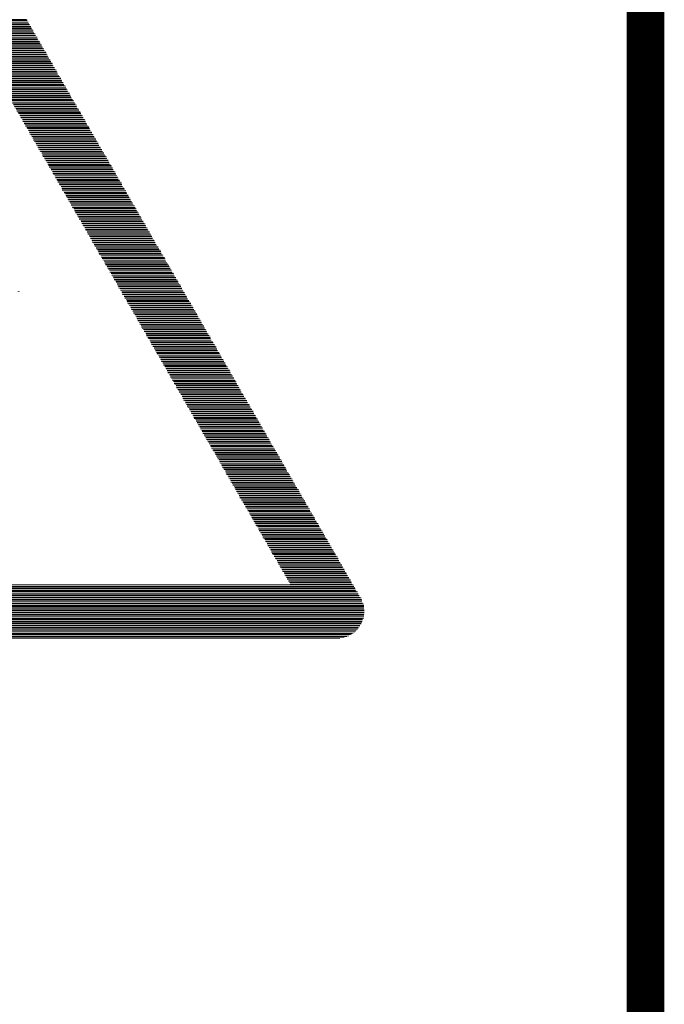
# Model space of a CAD drawing. Extents: x -1.3 to 24.2, y -3.9 to 53.4.
# Tile 32 of 34: x 21.6 to 24.2, y 28.8 to 32.8. Entities that reach past the tile are written whole.
import ezdxf

# ---------------------------------------------------------------- set-up
doc = ezdxf.new("R2010")
doc.units = 0
doc.layers.add('HALL_CURRENT_23_CLICK_V101_GKO', color=5, linetype='CONTINUOUS')
doc.layers.add('HALL_CURRENT_23_CLICK_V101_GTO', color=14, linetype='CONTINUOUS')

msp = doc.modelspace()

# ---------------------------------------------------------------- linework, layer by layer
at = {"layer": 'HALL_CURRENT_23_CLICK_V101_GKO', "const_width": 0.1524}
msp.add_lwpolyline([(24.13, -1.27), (24.13, 51.054)], dxfattribs=at)
at = {"layer": 'HALL_CURRENT_23_CLICK_V101_GTO', "const_width": 0.00254}
for points in [[(21.35886, 32.77362), (21.61286, 32.77362)], [(21.35886, 32.77108), (21.6154, 32.77108)], [(21.3614, 32.76854), (21.6154, 32.76854)], [(21.36648, 32.76346), (21.62048, 32.76346)], [(21.36648, 32.76092), (21.62048, 32.76092)], [(21.36902, 32.75584), (21.62302, 32.75584)], [(21.36902, 32.7533), (21.62556, 32.7533)], [(21.3741, 32.75076), (21.62556, 32.75076)], [(21.3741, 32.74568), (21.63064, 32.74568)], [(21.37664, 32.74314), (21.63064, 32.74314)], [(21.37664, 32.73806), (21.63318, 32.73806)], [(21.37918, 32.73552), (21.63318, 32.73552)], [(21.38426, 32.73298), (21.63826, 32.73298)], [(21.38426, 32.7279), (21.6408, 32.7279)], [(21.3868, 32.72536), (21.6408, 32.72536)], [(21.3868, 32.72028), (21.64334, 32.72028)], [(21.39188, 32.71774), (21.64334, 32.71774)], [(21.39442, 32.7152), (21.64842, 32.7152)], [(21.39442, 32.71012), (21.64842, 32.71012)], [(21.39696, 32.70758), (21.65096, 32.70758)], [(21.39696, 32.7025), (21.65604, 32.7025)], [(21.40204, 32.69996), (21.65604, 32.69996)], [(21.40458, 32.69488), (21.65858, 32.69488)], [(21.40458, 32.69234), (21.65858, 32.69234)], [(21.40966, 32.6898), (21.66112, 32.6898)], [(21.40966, 32.68472), (21.6662, 32.68472)], [(21.4122, 32.68218), (21.6662, 32.68218)], [(21.4122, 32.6771), (21.66874, 32.6771)], [(21.41474, 32.67456), (21.66874, 32.67456)], [(21.41982, 32.67202), (21.67382, 32.67202)], [(21.41982, 32.66694), (21.67382, 32.66694)], [(21.42236, 32.6644), (21.67636, 32.6644)], [(21.42236, 32.65932), (21.6789, 32.65932)], [(21.42744, 32.65678), (21.6789, 32.65678)], [(21.42744, 32.65424), (21.68398, 32.65424)], [(21.42998, 32.64916), (21.68398, 32.64916)], [(21.43252, 32.64662), (21.68652, 32.64662)], [(21.43252, 32.64154), (21.6916, 32.64154)], [(21.4376, 32.639), (21.6916, 32.639)], [(21.4376, 32.63646), (21.69414, 32.63646)], [(21.44014, 32.63138), (21.69414, 32.63138)], [(21.44014, 32.62884), (21.69922, 32.62884)], [(21.44522, 32.62376), (21.69922, 32.62376)], [(21.44776, 32.62122), (21.70176, 32.62122)], [(21.44776, 32.61868), (21.7043, 32.61868)], [(21.4503, 32.6136), (21.7043, 32.6136)], [(21.4503, 32.61106), (21.70938, 32.61106)], [(21.45538, 32.60598), (21.70938, 32.60598)], [(21.45792, 32.60344), (21.71192, 32.60344)], [(21.45792, 32.6009), (21.71192, 32.6009)], [(21.463, 32.59582), (21.717, 32.59582)], [(21.463, 32.59328), (21.71954, 32.59328)], [(21.46554, 32.5882), (21.71954, 32.5882)], [(21.46554, 32.58566), (21.72208, 32.58566)], [(21.47062, 32.58058), (21.72208, 32.58058)], [(21.47062, 32.57804), (21.72716, 32.57804)], [(21.47316, 32.5755), (21.72716, 32.5755)], [(21.4757, 32.57042), (21.7297, 32.57042)], [(21.4757, 32.56788), (21.73478, 32.56788)], [(21.48078, 32.5628), (21.73478, 32.5628)], [(21.48078, 32.56026), (21.73732, 32.56026)], [(21.48332, 32.55772), (21.73732, 32.55772)], [(21.4884, 32.55264), (21.73986, 32.55264)], [(21.4884, 32.5501), (21.73986, 32.5501)], [(21.49094, 32.54502), (21.74494, 32.54502)], [(21.49094, 32.54248), (21.74748, 32.54248)], [(21.49348, 32.53994), (21.74748, 32.53994)], [(21.49856, 32.53486), (21.75256, 32.53486)], [(21.49856, 32.53232), (21.75256, 32.53232)], [(21.5011, 32.52724), (21.7551, 32.52724)], [(21.5011, 32.5247), (21.75764, 32.5247)], [(21.50618, 32.52216), (21.75764, 32.52216)], [(21.50618, 32.51708), (21.76272, 32.51708)], [(21.50872, 32.51454), (21.76272, 32.51454)], [(21.51126, 32.50946), (21.76526, 32.50946)], [(21.51126, 32.50692), (21.76526, 32.50692)], [(21.51634, 32.50438), (21.77034, 32.50438)], [(21.51634, 32.4993), (21.77288, 32.4993)], [(21.51888, 32.49676), (21.77288, 32.49676)], [(21.51888, 32.49168), (21.77542, 32.49168)], [(21.52396, 32.48914), (21.77542, 32.48914)], [(21.5265, 32.4866), (21.7805, 32.4866)], [(21.5265, 32.48152), (21.7805, 32.48152)], [(21.52904, 32.47898), (21.78304, 32.47898)], [(21.52904, 32.4739), (21.78812, 32.4739)], [(21.53412, 32.47136), (21.78812, 32.47136)], [(21.53412, 32.46628), (21.79066, 32.46628)], [(21.53666, 32.46374), (21.79066, 32.46374)], [(21.54174, 32.4612), (21.7932, 32.4612)], [(21.54174, 32.45612), (21.7932, 32.45612)], [(21.54428, 32.45358), (21.79828, 32.45358)], [(21.54428, 32.4485), (21.80082, 32.4485)], [(21.54682, 32.44596), (21.80082, 32.44596)], [(21.5519, 32.44342), (21.8059, 32.44342)], [(21.5519, 32.43834), (21.8059, 32.43834)], [(21.55444, 32.4358), (21.80844, 32.4358)], [(21.55444, 32.43072), (21.81098, 32.43072)], [(21.55952, 32.42818), (21.81098, 32.42818)], [(21.55952, 32.42564), (21.81606, 32.42564)], [(21.56206, 32.42056), (21.81606, 32.42056)], [(21.5646, 32.41802), (21.8186, 32.41802)], [(21.5646, 32.41294), (21.8186, 32.41294)], [(21.56968, 32.4104), (21.82368, 32.4104)], [(21.56968, 32.40786), (21.82622, 32.40786)], [(21.57222, 32.40278), (21.82622, 32.40278)], [(21.57222, 32.40024), (21.8313, 32.40024)], [(21.5773, 32.39516), (21.8313, 32.39516)], [(21.57984, 32.39262), (21.83384, 32.39262)], [(21.57984, 32.39008), (21.83384, 32.39008)], [(21.58492, 32.385), (21.83638, 32.385)], [(21.58492, 32.38246), (21.84146, 32.38246)], [(21.58746, 32.37738), (21.84146, 32.37738)], [(21.58746, 32.37484), (21.844, 32.37484)], [(21.59, 32.3723), (21.844, 32.3723)], [(21.59508, 32.36722), (21.84908, 32.36722)], [(21.59508, 32.36468), (21.85162, 32.36468)], [(21.59762, 32.3596), (21.85162, 32.3596)], [(21.59762, 32.35706), (21.85416, 32.35706)], [(21.6027, 32.35198), (21.85416, 32.35198)], [(21.6027, 32.34944), (21.85924, 32.34944)], [(21.60524, 32.3469), (21.85924, 32.3469)], [(21.60778, 32.34182), (21.86178, 32.34182)], [(21.60778, 32.33928), (21.86686, 32.33928)], [(21.61286, 32.3342), (21.86686, 32.3342)], [(21.61286, 32.33166), (21.8694, 32.33166)], [(21.6154, 32.32912), (21.8694, 32.32912)], [(21.62048, 32.32404), (21.87194, 32.32404)], [(21.62048, 32.3215), (21.87194, 32.3215)], [(21.62302, 32.31642), (21.87702, 32.31642)], [(21.62302, 32.31388), (21.87956, 32.31388)], [(21.62556, 32.31134), (21.87956, 32.31134)], [(21.62556, 32.30626), (21.88464, 32.30626)], [(21.63064, 32.30372), (21.88464, 32.30372)], [(21.63318, 32.29864), (21.88718, 32.29864)], [(21.63318, 32.2961), (21.88972, 32.2961)], [(21.63826, 32.29356), (21.88972, 32.29356)], [(21.63826, 32.28848), (21.8948, 32.28848)], [(21.6408, 32.28594), (21.8948, 32.28594)], [(21.6408, 32.28086), (21.89734, 32.28086)], [(21.64334, 32.27832), (21.89734, 32.27832)], [(21.64842, 32.27578), (21.90242, 32.27578)], [(21.64842, 32.2707), (21.90496, 32.2707)], [(21.65096, 32.26816), (21.90496, 32.26816)], [(21.65096, 32.26308), (21.9075, 32.26308)], [(21.65604, 32.26054), (21.9075, 32.26054)], [(21.65604, 32.258), (21.91258, 32.258)], [(21.65858, 32.25292), (21.91258, 32.25292)], [(21.66112, 32.25038), (21.91512, 32.25038)], [(21.66112, 32.2453), (21.9202, 32.2453)], [(21.6662, 32.24276), (21.9202, 32.24276)], [(21.6662, 32.23768), (21.92274, 32.23768)], [(21.66874, 32.23514), (21.92274, 32.23514)], [(21.67382, 32.2326), (21.92782, 32.2326)], [(21.67382, 32.22752), (21.92782, 32.22752)], [(21.67636, 32.22498), (21.93036, 32.22498)], [(21.67636, 32.2199), (21.9329, 32.2199)], [(21.6789, 32.21736), (21.9329, 32.21736)], [(21.6789, 32.21482), (21.93798, 32.21482)], [(21.68398, 32.20974), (21.93798, 32.20974)], [(21.68652, 32.2072), (21.94052, 32.2072)], [(21.68652, 32.20212), (21.9456, 32.20212)], [(21.6916, 32.19958), (21.9456, 32.19958)], [(21.6916, 32.19704), (21.94814, 32.19704)], [(21.69414, 32.19196), (21.94814, 32.19196)], [(21.69922, 32.18942), (21.95068, 32.18942)], [(21.69922, 32.18434), (21.95068, 32.18434)], [(21.70176, 32.1818), (21.95576, 32.1818)], [(21.70176, 32.17926), (21.9583, 32.17926)], [(21.7043, 32.17418), (21.9583, 32.17418)], [(21.7043, 32.17164), (21.96338, 32.17164)], [(21.70938, 32.16656), (21.96338, 32.16656)], [(21.71192, 32.16402), (21.96592, 32.16402)], [(21.71192, 32.16148), (21.96592, 32.16148)], [(21.717, 32.1564), (21.96846, 32.1564)], [(21.717, 32.15386), (21.97354, 32.15386)], [(21.71954, 32.14878), (21.97354, 32.14878)], [(21.71954, 32.14624), (21.97608, 32.14624)], [(21.72208, 32.1437), (21.97608, 32.1437)], [(21.72716, 32.13862), (21.98116, 32.13862)], [(21.72716, 32.13608), (21.9837, 32.13608)], [(21.7297, 32.131), (21.9837, 32.131)], [(21.7297, 32.12846), (21.98624, 32.12846)], [(21.73478, 32.12338), (21.98624, 32.12338)], [(21.73478, 32.12084), (21.99132, 32.12084)], [(21.73732, 32.1183), (21.99132, 32.1183)], [(21.73986, 32.11322), (21.99386, 32.11322)], [(21.73986, 32.11068), (21.99894, 32.11068)], [(21.74494, 32.1056), (21.99894, 32.1056)], [(21.74494, 32.10306), (22.00148, 32.10306)], [(21.74748, 32.10052), (22.00148, 32.10052)], [(21.75256, 32.09544), (22.00402, 32.09544)], [(21.75256, 32.0929), (22.00402, 32.0929)], [(21.7551, 32.08782), (22.0091, 32.08782)], [(21.7551, 32.08528), (22.01164, 32.08528)], [(21.75764, 32.08274), (22.01164, 32.08274)], [(21.75764, 32.07766), (22.01672, 32.07766)], [(21.76272, 32.07512), (22.01672, 32.07512)], [(21.76526, 32.07004), (22.01926, 32.07004)], [(21.76526, 32.0675), (22.01926, 32.0675)], [(21.77034, 32.06496), (22.0218, 32.06496)], [(21.77034, 32.05988), (22.02688, 32.05988)], [(21.77288, 32.05734), (22.02688, 32.05734)], [(21.77288, 32.05226), (22.02942, 32.05226)], [(21.77542, 32.04972), (22.02942, 32.04972)], [(21.7805, 32.04718), (22.0345, 32.04718)], [(21.7805, 32.0421), (22.0345, 32.0421)], [(21.78304, 32.03956), (22.03704, 32.03956)], [(21.78304, 32.03448), (22.03958, 32.03448)], [(21.78812, 32.03194), (22.03958, 32.03194)], [(21.78812, 32.0294), (22.04466, 32.0294)], [(21.79066, 32.02432), (22.04466, 32.02432)], [(21.7932, 32.02178), (22.0472, 32.02178)], [(21.7932, 32.0167), (22.05228, 32.0167)], [(21.79828, 32.01416), (22.05228, 32.01416)], [(21.79828, 32.00908), (22.05482, 32.00908)], [(21.80082, 32.00654), (22.05482, 32.00654)], [(21.8059, 32.004), (22.0599, 32.004)], [(21.8059, 31.99892), (22.0599, 31.99892)], [(21.80844, 31.99638), (22.06244, 31.99638)], [(21.80844, 31.9913), (22.06498, 31.9913)], [(21.81098, 31.98876), (22.06498, 31.98876)], [(21.81098, 31.98622), (22.07006, 31.98622)], [(21.81606, 31.98114), (22.07006, 31.98114)], [(21.8186, 31.9786), (22.0726, 31.9786)], [(21.8186, 31.97352), (22.0726, 31.97352)], [(21.82368, 31.97098), (22.07768, 31.97098)], [(21.82368, 31.96844), (22.08022, 31.96844)], [(21.82622, 31.96336), (22.08022, 31.96336)], [(21.82622, 31.96082), (22.08276, 31.96082)], [(21.8313, 31.95574), (22.08276, 31.95574)], [(21.83384, 31.9532), (22.08784, 31.9532)], [(21.83384, 31.95066), (22.08784, 31.95066)], [(21.83638, 31.94558), (22.09038, 31.94558)], [(21.83638, 31.94304), (22.09546, 31.94304)], [(21.84146, 31.93796), (22.09546, 31.93796)], [(21.84146, 31.93542), (22.098, 31.93542)], [(21.844, 31.93288), (22.098, 31.93288)], [(21.84908, 31.9278), (22.10054, 31.9278)], [(21.84908, 31.92526), (22.10562, 31.92526)], [(21.85162, 31.92018), (22.10562, 31.92018)], [(21.85162, 31.91764), (22.10816, 31.91764)], [(21.85416, 31.9151), (22.10816, 31.9151)], [(21.85924, 31.91002), (22.11324, 31.91002)], [(21.85924, 31.90748), (22.11324, 31.90748)], [(21.86178, 31.9024), (22.11578, 31.9024)], [(21.86178, 31.89986), (22.11832, 31.89986)], [(21.86686, 31.89478), (22.11832, 31.89478)], [(21.86686, 31.89224), (22.1234, 31.89224)], [(21.8694, 31.8897), (22.1234, 31.8897)], [(21.87194, 31.88462), (22.12594, 31.88462)], [(21.87194, 31.88208), (22.12594, 31.88208)], [(21.87702, 31.877), (22.13102, 31.877)], [(21.87702, 31.87446), (22.13356, 31.87446)], [(21.87956, 31.87192), (22.13356, 31.87192)], [(21.87956, 31.86684), (22.1361, 31.86684)], [(21.88464, 31.8643), (22.1361, 31.8643)], [(21.88718, 31.85922), (22.14118, 31.85922)], [(21.88718, 31.85668), (22.14118, 31.85668)], [(21.88972, 31.85414), (22.14372, 31.85414)], [(21.88972, 31.84906), (22.1488, 31.84906)], [(21.8948, 31.84652), (22.1488, 31.84652)], [(21.8948, 31.84144), (22.15134, 31.84144)], [(21.89734, 31.8389), (22.15134, 31.8389)], [(21.90242, 31.83636), (22.15642, 31.83636)], [(21.90242, 31.83128), (22.15896, 31.83128)], [(21.90496, 31.82874), (22.15896, 31.82874)], [(21.90496, 31.82366), (22.1615, 31.82366)], [(21.9075, 31.82112), (22.1615, 31.82112)], [(21.9075, 31.81858), (22.16658, 31.81858)], [(21.91258, 31.8135), (22.16658, 31.8135)], [(21.91512, 31.81096), (22.16912, 31.81096)], [(21.91512, 31.80588), (22.1742, 31.80588)], [(21.9202, 31.80334), (22.1742, 31.80334)], [(21.9202, 31.8008), (22.17674, 31.8008)], [(21.92274, 31.79572), (22.17674, 31.79572)], [(21.92782, 31.79318), (22.17928, 31.79318)], [(21.92782, 31.7881), (22.17928, 31.7881)], [(21.93036, 31.78556), (22.18436, 31.78556)], [(21.93036, 31.78048), (22.1869, 31.78048)], [(21.9329, 31.77794), (22.1869, 31.77794)], [(21.9329, 31.7754), (22.19198, 31.7754)], [(21.93798, 31.77032), (22.19198, 31.77032)], [(21.94052, 31.76778), (22.19452, 31.76778)], [(21.94052, 31.7627), (22.19706, 31.7627)], [(21.9456, 31.76016), (22.19706, 31.76016)], [(21.9456, 31.75762), (22.20214, 31.75762)], [(21.94814, 31.75254), (22.20214, 31.75254)], [(21.95068, 31.75), (22.20468, 31.75)], [(21.95068, 31.74492), (22.20468, 31.74492)], [(21.95576, 31.74238), (22.20976, 31.74238)], [(21.95576, 31.73984), (22.2123, 31.73984)], [(21.9583, 31.73476), (22.2123, 31.73476)], [(21.9583, 31.73222), (22.21484, 31.73222)], [(21.96338, 31.72714), (22.21484, 31.72714)], [(21.96592, 31.7246), (22.21992, 31.7246)], [(21.96592, 31.72206), (22.21992, 31.72206)], [(21.96846, 31.71698), (22.22246, 31.71698)], [(21.96846, 31.71444), (22.22754, 31.71444)], [(21.97354, 31.70936), (22.22754, 31.70936)], [(21.97608, 31.70682), (22.23008, 31.70682)], [(21.97608, 31.70428), (22.23008, 31.70428)], [(21.98116, 31.6992), (22.23262, 31.6992)], [(21.98116, 31.69666), (22.2377, 31.69666)], [(21.9837, 31.69158), (22.2377, 31.69158)], [(21.9837, 31.68904), (22.24024, 31.68904)], [(21.98624, 31.6865), (22.24024, 31.6865)], [(21.98624, 31.68142), (22.24532, 31.68142)], [(21.99132, 31.67888), (22.24532, 31.67888)], [(21.99386, 31.6738), (22.24786, 31.6738)], [(21.99386, 31.67126), (22.2504, 31.67126)], [(21.5773, 31.66618), (21.58492, 31.66618)], [(21.99894, 31.66618), (22.2504, 31.66618)], [(21.99894, 31.66364), (22.25548, 31.66364)], [(22.00148, 31.6611), (22.25548, 31.6611)], [(22.00148, 31.65602), (22.25802, 31.65602)], [(22.00402, 31.65348), (22.25802, 31.65348)], [(22.0091, 31.6484), (22.2631, 31.6484)], [(22.0091, 31.64586), (22.26564, 31.64586)], [(22.01164, 31.64332), (22.26564, 31.64332)], [(22.01164, 31.63824), (22.26818, 31.63824)], [(22.01672, 31.6357), (22.26818, 31.6357)], [(22.01926, 31.63062), (22.27326, 31.63062)], [(22.01926, 31.62808), (22.27326, 31.62808)], [(22.0218, 31.62554), (22.2758, 31.62554)], [(22.0218, 31.62046), (22.28088, 31.62046)], [(22.02688, 31.61792), (22.28088, 31.61792)], [(22.02688, 31.61284), (22.28342, 31.61284)], [(22.02942, 31.6103), (22.28342, 31.6103)], [(22.0345, 31.60776), (22.2885, 31.60776)], [(22.0345, 31.60268), (22.29104, 31.60268)], [(22.03704, 31.60014), (22.29104, 31.60014)], [(22.03704, 31.59506), (22.29358, 31.59506)], [(22.03958, 31.59252), (22.29358, 31.59252)], [(22.04466, 31.58998), (22.29866, 31.58998)], [(22.04466, 31.5849), (22.29866, 31.5849)], [(22.0472, 31.58236), (22.3012, 31.58236)], [(22.0472, 31.57728), (22.30628, 31.57728)], [(22.05228, 31.57474), (22.30628, 31.57474)], [(22.05228, 31.5722), (22.30882, 31.5722)], [(22.05482, 31.56712), (22.30882, 31.56712)], [(22.0599, 31.56458), (22.31136, 31.56458)], [(22.0599, 31.5595), (22.31136, 31.5595)], [(22.06244, 31.55696), (22.31644, 31.55696)], [(22.06244, 31.55188), (22.31898, 31.55188)], [(22.06498, 31.54934), (22.31898, 31.54934)], [(22.06498, 31.5468), (22.32406, 31.5468)], [(22.07006, 31.54172), (22.32406, 31.54172)], [(22.0726, 31.53918), (22.3266, 31.53918)], [(22.0726, 31.5341), (22.32914, 31.5341)], [(22.07768, 31.53156), (22.32914, 31.53156)], [(22.07768, 31.52902), (22.33422, 31.52902)], [(22.08022, 31.52394), (22.33422, 31.52394)], [(22.08022, 31.5214), (22.33676, 31.5214)], [(22.08276, 31.51632), (22.33676, 31.51632)], [(22.08784, 31.51378), (22.34184, 31.51378)], [(22.08784, 31.51124), (22.34438, 31.51124)], [(22.09038, 31.50616), (22.34438, 31.50616)], [(22.09038, 31.50362), (22.34692, 31.50362)], [(22.09546, 31.49854), (22.34692, 31.49854)], [(22.098, 31.496), (22.352, 31.496)], [(22.098, 31.49346), (22.352, 31.49346)], [(22.10054, 31.48838), (22.35454, 31.48838)], [(22.10054, 31.48584), (22.35962, 31.48584)], [(22.10562, 31.48076), (22.35962, 31.48076)], [(22.10562, 31.47822), (22.36216, 31.47822)], [(22.10816, 31.47568), (22.36216, 31.47568)], [(22.11324, 31.4706), (22.3647, 31.4706)], [(22.11324, 31.46806), (22.3647, 31.46806)], [(22.11578, 31.46298), (22.36978, 31.46298)], [(22.11578, 31.46044), (22.37232, 31.46044)], [(22.11832, 31.4579), (22.37232, 31.4579)], [(22.11832, 31.45282), (22.3774, 31.45282)], [(22.1234, 31.45028), (22.3774, 31.45028)], [(22.12594, 31.4452), (22.37994, 31.4452)], [(22.12594, 31.44266), (22.38502, 31.44266)], [(22.13102, 31.44012), (22.38502, 31.44012)], [(22.13102, 31.43504), (22.38756, 31.43504)], [(22.13356, 31.4325), (22.38756, 31.4325)], [(22.1361, 31.42742), (22.3901, 31.42742)], [(22.1361, 31.42488), (22.3901, 31.42488)], [(22.14118, 31.4198), (22.39518, 31.4198)], [(22.14118, 31.41726), (22.39772, 31.41726)], [(22.14372, 31.41472), (22.39772, 31.41472)], [(22.14372, 31.40964), (22.4028, 31.40964)], [(22.1488, 31.4071), (22.4028, 31.4071)], [(22.15134, 31.40202), (22.40534, 31.40202)], [(22.15134, 31.39948), (22.40534, 31.39948)], [(22.15642, 31.39694), (22.40788, 31.39694)], [(22.15642, 31.39186), (22.41296, 31.39186)], [(22.15896, 31.38932), (22.41296, 31.38932)], [(22.15896, 31.38424), (22.4155, 31.38424)], [(22.1615, 31.3817), (22.4155, 31.3817)], [(22.16658, 31.37916), (22.42058, 31.37916)], [(22.16658, 31.37408), (22.42058, 31.37408)], [(22.16912, 31.37154), (22.42312, 31.37154)], [(22.16912, 31.36646), (22.42566, 31.36646)], [(22.1742, 31.36392), (22.42566, 31.36392)], [(22.1742, 31.36138), (22.43074, 31.36138)], [(22.17674, 31.3563), (22.43074, 31.3563)], [(22.17928, 31.35376), (22.43328, 31.35376)], [(22.17928, 31.34868), (22.43836, 31.34868)], [(22.18436, 31.34614), (22.43836, 31.34614)], [(22.18436, 31.3436), (22.4409, 31.3436)], [(22.1869, 31.33852), (22.4409, 31.33852)], [(22.1869, 31.33598), (22.44344, 31.33598)], [(22.19198, 31.3309), (22.44344, 31.3309)], [(22.19452, 31.32836), (22.44852, 31.32836)], [(22.19452, 31.32582), (22.45106, 31.32582)], [(22.19706, 31.32074), (22.45106, 31.32074)], [(22.19706, 31.3182), (22.45614, 31.3182)], [(22.20214, 31.31312), (22.45614, 31.31312)], [(22.20468, 31.31058), (22.45868, 31.31058)], [(22.20468, 31.3055), (22.46122, 31.3055)], [(22.20976, 31.30296), (22.46122, 31.30296)], [(22.20976, 31.30042), (22.4663, 31.30042)], [(22.2123, 31.29534), (22.4663, 31.29534)], [(22.2123, 31.2928), (22.46884, 31.2928)], [(22.21484, 31.28772), (22.46884, 31.28772)], [(22.21992, 31.28518), (22.47392, 31.28518)], [(22.21992, 31.28264), (22.47392, 31.28264)], [(22.22246, 31.27756), (22.47646, 31.27756)], [(22.22246, 31.27502), (22.479, 31.27502)], [(22.22754, 31.26994), (22.479, 31.26994)], [(22.22754, 31.2674), (22.48408, 31.2674)], [(22.23008, 31.26486), (22.48408, 31.26486)], [(22.23262, 31.25978), (22.48662, 31.25978)], [(22.23262, 31.25724), (22.48662, 31.25724)], [(22.2377, 31.25216), (22.4917, 31.25216)], [(22.2377, 31.24962), (22.49424, 31.24962)], [(22.24024, 31.24708), (22.49424, 31.24708)], [(22.24532, 31.242), (22.49678, 31.242)], [(22.24532, 31.23946), (22.49678, 31.23946)], [(22.24786, 31.23438), (22.50186, 31.23438)], [(22.24786, 31.23184), (22.5044, 31.23184)], [(22.2504, 31.2293), (22.5044, 31.2293)], [(22.2504, 31.22422), (22.50948, 31.22422)], [(22.25548, 31.22168), (22.50948, 31.22168)], [(22.25802, 31.2166), (22.51202, 31.2166)], [(22.25802, 31.21406), (22.51202, 31.21406)], [(22.2631, 31.20898), (22.5171, 31.20898)], [(22.2631, 31.20644), (22.51964, 31.20644)], [(22.26564, 31.2039), (22.51964, 31.2039)], [(22.26564, 31.19882), (22.52218, 31.19882)], [(22.26818, 31.19628), (22.52218, 31.19628)], [(22.27326, 31.1912), (22.52726, 31.1912)], [(22.27326, 31.18866), (22.5298, 31.18866)], [(22.2758, 31.18612), (22.5298, 31.18612)], [(22.2758, 31.18104), (22.53488, 31.18104)], [(22.28088, 31.1785), (22.53488, 31.1785)], [(22.28088, 31.17342), (22.53742, 31.17342)], [(22.28342, 31.17088), (22.53742, 31.17088)], [(22.2885, 31.16834), (22.53996, 31.16834)], [(22.2885, 31.16326), (22.54504, 31.16326)], [(22.29104, 31.16072), (22.54504, 31.16072)], [(22.29104, 31.15564), (22.54758, 31.15564)], [(22.29358, 31.1531), (22.54758, 31.1531)], [(22.29358, 31.15056), (22.55266, 31.15056)], [(22.29866, 31.14548), (22.55266, 31.14548)], [(22.3012, 31.14294), (22.5552, 31.14294)], [(22.3012, 31.13786), (22.55774, 31.13786)], [(22.30628, 31.13532), (22.55774, 31.13532)], [(22.30628, 31.13278), (22.56282, 31.13278)], [(22.30882, 31.1277), (22.56282, 31.1277)], [(22.31136, 31.12516), (22.56536, 31.12516)], [(22.31136, 31.12008), (22.56536, 31.12008)], [(22.31644, 31.11754), (22.57044, 31.11754)], [(22.31644, 31.115), (22.57298, 31.115)], [(22.31898, 31.10992), (22.57298, 31.10992)], [(22.31898, 31.10738), (22.57552, 31.10738)], [(22.32406, 31.1023), (22.57552, 31.1023)], [(22.3266, 31.09976), (22.5806, 31.09976)], [(22.3266, 31.09722), (22.5806, 31.09722)], [(22.32914, 31.09214), (22.58314, 31.09214)], [(22.32914, 31.0896), (22.58822, 31.0896)], [(22.33422, 31.08452), (22.58822, 31.08452)], [(22.33422, 31.08198), (22.59076, 31.08198)], [(22.33676, 31.0769), (22.59076, 31.0769)], [(22.34184, 31.07436), (22.5933, 31.07436)], [(22.34184, 31.07182), (22.59838, 31.07182)], [(22.34438, 31.06674), (22.59838, 31.06674)], [(22.34438, 31.0642), (22.60092, 31.0642)], [(22.34692, 31.05912), (22.60092, 31.05912)], [(22.352, 31.05658), (22.606, 31.05658)], [(22.352, 31.05404), (22.606, 31.05404)], [(22.35454, 31.04896), (22.60854, 31.04896)], [(22.35454, 31.04642), (22.61108, 31.04642)], [(22.35962, 31.04134), (22.61108, 31.04134)], [(22.35962, 31.0388), (22.61616, 31.0388)], [(22.36216, 31.03626), (22.61616, 31.03626)], [(22.3647, 31.03118), (22.6187, 31.03118)], [(22.3647, 31.02864), (22.62378, 31.02864)], [(22.36978, 31.02356), (22.62378, 31.02356)], [(22.36978, 31.02102), (22.62632, 31.02102)], [(22.37232, 31.01848), (22.62632, 31.01848)], [(22.3774, 31.0134), (22.6314, 31.0134)], [(22.3774, 31.01086), (22.6314, 31.01086)], [(22.37994, 31.00578), (22.63394, 31.00578)], [(22.37994, 31.00324), (22.63648, 31.00324)], [(22.38502, 31.0007), (22.63648, 31.0007)], [(22.38502, 30.99562), (22.64156, 30.99562)], [(22.38756, 30.99308), (22.64156, 30.99308)], [(22.3901, 30.988), (22.6441, 30.988)], [(22.3901, 30.98546), (22.6441, 30.98546)], [(22.39518, 30.98292), (22.64918, 30.98292)], [(22.39518, 30.97784), (22.65172, 30.97784)], [(22.39772, 30.9753), (22.65172, 30.9753)], [(22.39772, 30.97022), (22.65426, 30.97022)], [(22.4028, 30.96768), (22.65426, 30.96768)], [(22.40534, 30.9626), (22.65934, 30.9626)], [(22.40534, 30.96006), (22.65934, 30.96006)], [(22.40788, 30.95752), (22.66188, 30.95752)], [(22.40788, 30.95244), (22.66696, 30.95244)], [(22.41296, 30.9499), (22.66696, 30.9499)], [(22.41296, 30.94482), (22.6695, 30.94482)], [(22.4155, 30.94228), (22.6695, 30.94228)], [(22.42058, 30.93974), (22.67204, 30.93974)], [(22.42058, 30.93466), (22.67204, 30.93466)], [(22.42312, 30.93212), (22.67712, 30.93212)], [(22.42312, 30.92704), (22.67966, 30.92704)], [(22.42566, 30.9245), (22.67966, 30.9245)], [(22.42566, 30.92196), (22.68474, 30.92196)], [(22.43074, 30.91688), (22.68474, 30.91688)], [(22.43328, 30.91434), (22.68728, 30.91434)], [(22.43328, 30.90926), (22.68982, 30.90926)], [(22.43836, 30.90672), (22.68982, 30.90672)], [(22.43836, 30.90418), (22.6949, 30.90418)], [(22.4409, 30.8991), (22.6949, 30.8991)], [(22.44344, 30.89656), (22.69744, 30.89656)], [(22.44344, 30.89148), (22.69744, 30.89148)], [(22.44852, 30.88894), (22.70252, 30.88894)], [(22.44852, 30.8864), (22.70506, 30.8864)], [(22.45106, 30.88132), (22.70506, 30.88132)], [(22.45106, 30.87878), (22.7076, 30.87878)], [(22.45614, 30.8737), (22.7076, 30.8737)], [(22.45868, 30.87116), (22.71268, 30.87116)], [(22.45868, 30.86862), (22.71268, 30.86862)], [(22.46122, 30.86354), (22.71522, 30.86354)], [(22.46122, 30.861), (22.7203, 30.861)], [(22.4663, 30.85592), (22.7203, 30.85592)], [(22.4663, 30.85338), (22.72284, 30.85338)], [(22.46884, 30.8483), (22.72284, 30.8483)], [(22.47392, 30.84576), (22.72538, 30.84576)], [(22.47392, 30.84322), (22.73046, 30.84322)], [(22.47646, 30.83814), (22.73046, 30.83814)], [(22.47646, 30.8356), (22.733, 30.8356)], [(22.479, 30.83052), (22.733, 30.83052)], [(22.479, 30.82798), (22.73808, 30.82798)], [(22.48408, 30.82544), (22.73808, 30.82544)], [(22.48662, 30.82036), (22.74062, 30.82036)], [(22.48662, 30.81782), (22.7457, 30.81782)], [(22.4917, 30.81274), (22.7457, 30.81274)], [(22.4917, 30.8102), (22.74824, 30.8102)], [(22.49424, 30.80766), (22.74824, 30.80766)], [(22.49678, 30.80258), (22.75078, 30.80258)], [(22.49678, 30.80004), (22.75078, 30.80004)], [(22.50186, 30.79496), (22.75586, 30.79496)], [(22.50186, 30.79242), (22.7584, 30.79242)], [(22.5044, 30.78988), (22.7584, 30.78988)], [(22.5044, 30.7848), (22.76348, 30.7848)], [(22.50948, 30.78226), (22.76348, 30.78226)], [(22.51202, 30.77718), (22.76602, 30.77718)], [(22.51202, 30.77464), (22.76602, 30.77464)], [(22.5171, 30.7721), (22.76856, 30.7721)], [(22.5171, 30.76702), (22.77364, 30.76702)], [(22.51964, 30.76448), (22.77364, 30.76448)], [(22.51964, 30.7594), (22.77618, 30.7594)], [(22.52218, 30.75686), (22.77618, 30.75686)], [(22.52726, 30.75432), (22.78126, 30.75432)], [(22.52726, 30.74924), (22.7838, 30.74924)], [(22.5298, 30.7467), (22.7838, 30.7467)], [(22.5298, 30.74162), (22.78634, 30.74162)], [(22.53488, 30.73908), (22.78634, 30.73908)], [(22.53488, 30.734), (22.79142, 30.734)], [(22.53742, 30.73146), (22.79142, 30.73146)], [(22.53996, 30.72892), (22.79396, 30.72892)], [(22.53996, 30.72384), (22.79904, 30.72384)], [(22.54504, 30.7213), (22.79904, 30.7213)], [(22.54504, 30.71622), (22.80158, 30.71622)], [(22.54758, 30.71368), (22.80158, 30.71368)], [(22.55266, 30.71114), (22.80412, 30.71114)], [(22.55266, 30.70606), (22.80412, 30.70606)], [(22.5552, 30.70352), (22.8092, 30.70352)], [(22.5552, 30.69844), (22.81174, 30.69844)], [(22.55774, 30.6959), (22.81174, 30.6959)], [(22.55774, 30.69336), (22.81682, 30.69336)], [(22.56282, 30.68828), (22.81682, 30.68828)], [(22.56536, 30.68574), (22.81936, 30.68574)], [(22.56536, 30.68066), (22.8219, 30.68066)], [(22.57044, 30.67812), (22.8219, 30.67812)], [(22.57044, 30.67558), (22.82698, 30.67558)], [(22.57298, 30.6705), (22.82698, 30.6705)], [(22.57298, 30.66796), (22.82952, 30.66796)], [(22.57552, 30.66288), (22.82952, 30.66288)], [(22.5806, 30.66034), (22.8346, 30.66034)], [(22.5806, 30.6578), (22.83714, 30.6578)], [(22.58314, 30.65272), (22.83714, 30.65272)], [(22.58314, 30.65018), (22.83968, 30.65018)], [(22.58822, 30.6451), (22.83968, 30.6451)], [(22.59076, 30.64256), (22.84476, 30.64256)], [(22.59076, 30.64002), (22.84476, 30.64002)], [(22.5933, 30.63494), (22.8473, 30.63494)], [(22.5933, 30.6324), (22.85238, 30.6324)], [(22.59838, 30.62732), (22.85238, 30.62732)], [(22.59838, 30.62478), (22.85492, 30.62478)], [(22.60092, 30.6197), (22.85492, 30.6197)], [(22.606, 30.61716), (22.86, 30.61716)], [(22.606, 30.61462), (22.86, 30.61462)], [(22.60854, 30.60954), (22.86254, 30.60954)], [(22.60854, 30.607), (22.86508, 30.607)], [(22.61108, 30.60192), (22.86508, 30.60192)], [(22.61108, 30.59938), (22.87016, 30.59938)], [(22.61616, 30.59684), (22.87016, 30.59684)], [(22.6187, 30.59176), (22.8727, 30.59176)], [(22.6187, 30.58922), (22.87778, 30.58922)], [(22.62378, 30.58414), (22.87778, 30.58414)], [(22.62378, 30.5816), (22.88032, 30.5816)], [(22.62632, 30.57906), (22.88032, 30.57906)], [(22.6314, 30.57398), (22.88286, 30.57398)], [(22.6314, 30.57144), (22.88286, 30.57144)], [(22.63394, 30.56636), (22.88794, 30.56636)], [(22.63394, 30.56382), (22.89048, 30.56382)], [(22.63648, 30.56128), (22.89048, 30.56128)], [(22.63648, 30.5562), (22.89556, 30.5562)], [(22.64156, 30.55366), (22.89556, 30.55366)], [(22.64156, 30.54858), (22.8981, 30.54858)], [(22.6441, 30.54604), (22.8981, 30.54604)], [(22.64918, 30.5435), (22.90064, 30.5435)], [(22.64918, 30.53842), (22.90572, 30.53842)], [(22.65172, 30.53588), (22.90572, 30.53588)], [(22.65172, 30.5308), (22.90826, 30.5308)], [(22.65426, 30.52826), (22.90826, 30.52826)], [(22.65934, 30.52572), (22.91334, 30.52572)], [(22.65934, 30.52064), (22.91334, 30.52064)], [(22.66188, 30.5181), (22.91588, 30.5181)], [(22.66188, 30.51302), (22.91842, 30.51302)], [(22.66696, 30.51048), (22.91842, 30.51048)], [(19.53006, 30.46984), (22.94382, 30.46984)], [(19.53006, 30.4673), (22.94382, 30.4673)], [(19.5326, 30.47492), (22.94128, 30.47492)], [(22.6695, 30.5054), (22.9235, 30.5054)], [(22.6695, 30.50286), (22.9235, 30.50286)], [(22.67204, 30.50032), (22.92604, 30.50032)], [(22.67204, 30.49524), (22.93112, 30.49524)], [(22.67712, 30.4927), (22.93112, 30.4927)], [(22.67712, 30.48762), (22.93366, 30.48762)], [(22.67966, 30.48508), (22.93366, 30.48508)], [(22.68474, 30.48254), (22.9362, 30.48254)], [(22.68474, 30.47746), (22.9362, 30.47746)], [(19.50974, 30.43174), (22.96668, 30.43174)], [(19.50974, 30.4292), (22.96668, 30.4292)], [(19.51228, 30.43936), (22.9616, 30.43936)], [(19.51228, 30.43428), (22.9616, 30.43428)], [(19.51482, 30.44698), (22.95906, 30.44698)], [(19.51482, 30.4419), (22.95906, 30.4419)], [(19.5199, 30.45206), (22.95144, 30.45206)], [(19.5199, 30.44952), (22.95398, 30.44952)], [(19.52244, 30.45714), (22.95144, 30.45714)], [(19.52752, 30.46476), (22.9489, 30.46476)], [(19.52752, 30.45968), (22.9489, 30.45968)], [(19.48942, 30.3911), (22.98446, 30.3911)], [(19.48942, 30.38856), (22.98446, 30.38856)], [(19.4945, 30.40634), (22.97684, 30.40634)], [(19.4945, 30.4038), (22.97938, 30.4038)], [(19.4945, 30.39872), (22.97938, 30.39872)], [(19.4945, 30.39618), (22.98446, 30.39618)], [(19.49704, 30.41396), (22.97684, 30.41396)], [(19.49704, 30.41142), (22.97684, 30.41142)], [(19.50212, 30.42158), (22.9743, 30.42158)], [(19.50212, 30.4165), (22.9743, 30.4165)], [(19.50466, 30.42412), (22.96922, 30.42412)], [(19.48688, 30.37332), (22.987, 30.37332)], [(19.48688, 30.37078), (22.987, 30.37078)], [(19.48688, 30.36824), (22.987, 30.36824)], [(19.48688, 30.36316), (22.987, 30.36316)], [(19.48688, 30.36062), (22.987, 30.36062)], [(19.48688, 30.35554), (22.987, 30.35554)], [(19.48942, 30.38602), (22.98446, 30.38602)], [(19.48942, 30.38094), (22.98446, 30.38094)], [(19.48942, 30.3784), (22.98446, 30.3784)], [(19.48942, 30.353), (22.98446, 30.353)], [(19.48942, 30.35046), (22.98446, 30.35046)], [(19.48942, 30.34538), (22.98446, 30.34538)], [(19.48942, 30.34284), (22.98446, 30.34284)], [(19.48942, 30.33776), (22.98446, 30.33776)], [(19.4945, 30.33522), (22.97938, 30.33522)], [(19.4945, 30.33268), (22.97938, 30.33268)], [(19.4945, 30.3276), (22.97938, 30.3276)], [(19.49704, 30.32506), (22.97684, 30.32506)], [(19.49704, 30.31998), (22.97684, 30.31998)], [(19.49704, 30.31744), (22.9743, 30.31744)], [(19.50212, 30.3149), (22.9743, 30.3149)], [(19.50466, 30.30982), (22.96922, 30.30982)], [(19.50466, 30.30728), (22.96922, 30.30728)], [(19.50974, 30.3022), (22.96668, 30.3022)], [(19.51228, 30.29966), (22.9616, 30.29966)], [(19.51228, 30.29712), (22.9616, 30.29712)], [(19.51482, 30.29204), (22.95906, 30.29204)], [(19.5199, 30.2895), (22.95398, 30.2895)], [(19.52244, 30.28442), (22.95144, 30.28442)], [(19.52752, 30.28188), (22.9489, 30.28188)], [(19.5326, 30.2768), (22.94128, 30.2768)], [(19.53768, 30.27426), (22.9362, 30.27426)], [(19.5453, 30.27172), (22.93112, 30.27172)], [(19.54784, 30.26664), (22.9235, 30.26664)], [(19.558, 30.2641), (22.91588, 30.2641)], [(19.56816, 30.25902), (22.90572, 30.25902)], [(19.58594, 30.25648), (22.88794, 30.25648)]]:
    msp.add_lwpolyline(points, dxfattribs=at)

doc.saveas('drawing.dxf')
